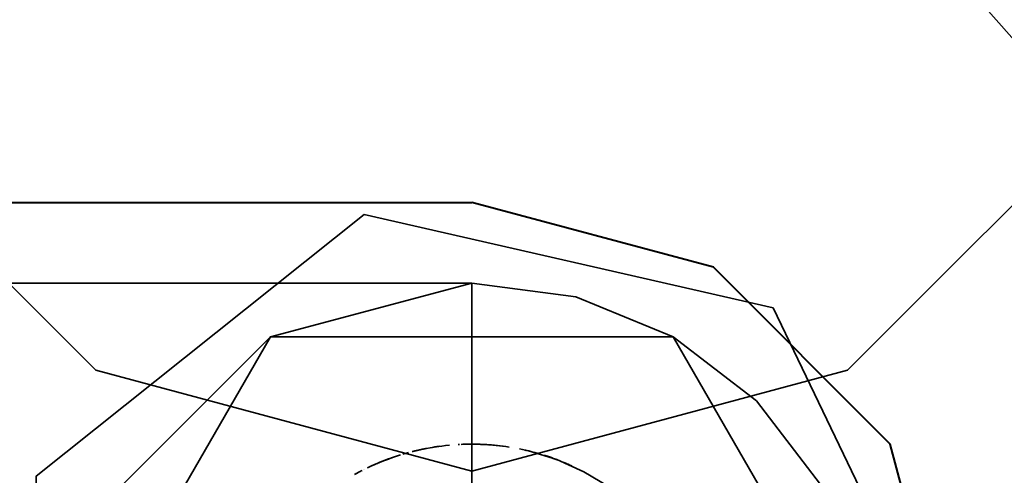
# Model space of a CAD drawing. Header units: millimetres. Extents: x 0 to 1340, y 0 to 800.
# Tile 58 of 100: x 278.6 to 281.65, y 272.32 to 273.73. Entities that reach past the tile are written whole.
import ezdxf

# ---------------------------------------------------------------- set-up
doc = ezdxf.new("R2010")
doc.units = ezdxf.units.MM
doc.layers.add('OUTLINE', color=7, linetype='Continuous', lineweight=35, true_color=0x141414)
doc.layers.add('REFRIG', color=7, linetype='Continuous', lineweight=40, true_color=0xc83c28)

msp = doc.modelspace()

# ---------------------------------------------------------------- linework, layer by layer
at = {"layer": 'OUTLINE'}
for points in [[(282.3333, 274.6667), (282.0207, 275.8333), (281.1667, 276.6874), (280, 277), (278.8333, 276.6874), (277.9793, 275.8333), (277.6667, 274.6667), (277.9793, 273.5), (278.8333, 272.6459), (280, 272.3333), (281.1667, 272.6459), (282.0207, 273.5), (282.3333, 274.6667)], [(282.6667, 271.6667), (282.3612, 272.9059), (281.5148, 273.8613), (280.3214, 274.3139), (279.0544, 274.16), (278.004, 273.435), (277.4108, 272.3048), (277.4108, 271.0285), (278.004, 269.8983), (279.0544, 269.1733), (280.3214, 269.0194), (281.5148, 269.472), (282.3612, 270.4274), (282.6667, 271.6667)], [(281.5, 271.6667), (280.9352, 272.8394), (279.6662, 273.1291), (278.6485, 272.3175), (278.6485, 271.0158), (279.6662, 270.2043), (280.9352, 270.4939), (281.5, 271.6667)], [(275.3333, 272.9167), (280, 272.9167)], [(275.3333, 272.9167), (280, 272.9167)], [(280, 272.9167), (279.375, 272.7492), (278.9175, 272.2917), (278.75, 271.6667), (278.9175, 271.0417), (279.375, 270.5841), (280, 270.4167)], [(281.25, 271.6667), (281.2074, 271.9902), (281.0825, 272.2917), (280.8839, 272.5506), (280.625, 272.7492), (280.3235, 272.8741), (280, 272.9167)], [(280, 272.9167), (280, 272.7083), (280, 272.5), (280, 272.2917), (280, 272.0833), (280, 271.875), (280, 271.6667)], [(280, 272.9167), (280, 272.7083), (280, 272.5), (280, 272.2917), (280, 272.0833), (280, 271.875), (280, 271.6667)], [(281.25, 271.6667), (280.625, 272.7492), (279.375, 272.7492), (278.75, 271.6667), (279.375, 270.5841), (280.625, 270.5841), (281.25, 271.6667)], [(279.8237, 272.3957), (279.8223, 272.3953), (279.821, 272.395), (279.8196, 272.3946), (279.8182, 272.3943), (279.8169, 272.394), (279.8155, 272.3936)], [(279.8359, 272.3985), (279.8335, 272.398), (279.8311, 272.3974), (279.8286, 272.3968), (279.8262, 272.3963), (279.8238, 272.3957), (279.8213, 272.3951)], [(279.8553, 272.4026), (279.8522, 272.402), (279.8491, 272.4013), (279.846, 272.4007), (279.8429, 272.4), (279.8399, 272.3994), (279.8368, 272.3987)], [(279.8555, 272.4026), (279.8555, 272.4026), (279.8555, 272.4026), (279.8554, 272.4026), (279.8554, 272.4026), (279.8553, 272.4026), (279.8553, 272.4026)], [(279.8559, 272.4027), (279.8559, 272.4027), (279.8559, 272.4027), (279.8559, 272.4027), (279.8559, 272.4027), (279.8559, 272.4027), (279.8559, 272.4027)], [(279.8576, 272.403), (279.8574, 272.403), (279.8573, 272.403), (279.8572, 272.4029), (279.857, 272.4029), (279.8569, 272.4029), (279.8568, 272.4029)], [(279.859, 272.4033), (279.8588, 272.4033), (279.8587, 272.4032), (279.8585, 272.4032), (279.8583, 272.4032), (279.8581, 272.4031), (279.8579, 272.4031)], [(279.9305, 272.4134), (279.9186, 272.4122), (279.9067, 272.4108), (279.8948, 272.4093), (279.883, 272.4075), (279.8712, 272.4055), (279.8594, 272.4034)], [(279.9002, 272.41), (279.8966, 272.4095), (279.8929, 272.409), (279.8893, 272.4084), (279.8856, 272.4079), (279.882, 272.4073), (279.8783, 272.4067)], [(279.9609, 272.4156), (279.9603, 272.4156), (279.9597, 272.4156), (279.9592, 272.4156), (279.9586, 272.4155), (279.958, 272.4155), (279.9575, 272.4155)], [(279.9623, 272.4157), (279.9621, 272.4157), (279.9618, 272.4157), (279.9616, 272.4157), (279.9614, 272.4157), (279.9611, 272.4157), (279.9609, 272.4156)], [(279.9669, 272.4159), (279.9669, 272.4159), (279.9669, 272.4159), (279.9669, 272.4159), (279.9669, 272.4159), (279.9669, 272.4159), (279.9669, 272.4159)], [(280.0007, 272.4167), (279.9951, 272.4167), (279.9895, 272.4166), (279.9839, 272.4165), (279.9783, 272.4164), (279.9727, 272.4162), (279.9671, 272.4159)], [(279.9885, 272.4166), (279.9874, 272.4166), (279.9864, 272.4165), (279.9853, 272.4165), (279.9842, 272.4165), (279.9832, 272.4165), (279.9821, 272.4165)], [(279.989, 272.4166), (279.9883, 272.4166), (279.9877, 272.4166), (279.987, 272.4166), (279.9864, 272.4165), (279.9857, 272.4165), (279.985, 272.4165)], [(279.9971, 272.4167), (279.9969, 272.4167), (279.9967, 272.4167), (279.9965, 272.4167), (279.9963, 272.4167), (279.9961, 272.4167), (279.9959, 272.4167)], [(280, 272.4167), (279.9998, 272.4167), (279.9997, 272.4167), (279.9995, 272.4167), (279.9993, 272.4167), (279.9992, 272.4167), (279.999, 272.4167)], [(280, 272.4167), (279.9999, 272.4167), (279.9999, 272.4167), (279.9998, 272.4167), (279.9998, 272.4167), (279.9998, 272.4167), (279.9997, 272.4167)], [(280.0568, 272.4145), (280.0473, 272.4152), (280.0379, 272.4157), (280.0284, 272.4161), (280.0189, 272.4164), (280.0095, 272.4166), (280, 272.4167)], [(280.035, 272.4158), (280.0318, 272.416), (280.0285, 272.4161), (280.0253, 272.4162), (280.022, 272.4163), (280.0188, 272.4164), (280.0155, 272.4165)], [(280.0354, 272.4158), (280.0354, 272.4158), (280.0354, 272.4158), (280.0353, 272.4158), (280.0353, 272.4158), (280.0352, 272.4158), (280.0352, 272.4158)], [(280.0445, 272.4153), (280.0431, 272.4154), (280.0416, 272.4155), (280.0402, 272.4156), (280.0388, 272.4157), (280.0373, 272.4157), (280.0359, 272.4158)], [(280.0415, 272.4155), (280.0415, 272.4155), (280.0415, 272.4155), (280.0415, 272.4155), (280.0415, 272.4155), (280.0415, 272.4155), (280.0415, 272.4155)], [(280.0439, 272.4154), (280.0435, 272.4154), (280.0431, 272.4154), (280.0427, 272.4154), (280.0423, 272.4155), (280.042, 272.4155), (280.0416, 272.4155)], [(280.0975, 272.4103), (280.0886, 272.4114), (280.0797, 272.4124), (280.0708, 272.4133), (280.0618, 272.4141), (280.0529, 272.4148), (280.0439, 272.4154)], [(280.045, 272.4153), (280.045, 272.4153), (280.045, 272.4153), (280.045, 272.4153), (280.045, 272.4153), (280.045, 272.4153), (280.045, 272.4153)], [(280.0455, 272.4153), (280.0455, 272.4153), (280.0455, 272.4153), (280.0455, 272.4153), (280.0455, 272.4153), (280.0455, 272.4153), (280.0455, 272.4153)], [(280.046, 272.4153), (280.046, 272.4153), (280.046, 272.4153), (280.046, 272.4153), (280.046, 272.4153), (280.046, 272.4153), (280.046, 272.4153)], [(280.0465, 272.4152), (280.0465, 272.4152), (280.0465, 272.4152), (280.0465, 272.4152), (280.0465, 272.4152), (280.0465, 272.4152), (280.0465, 272.4152)], [(280.047, 272.4152), (280.047, 272.4152), (280.047, 272.4152), (280.047, 272.4152), (280.047, 272.4152), (280.047, 272.4152), (280.047, 272.4152)], [(280.0475, 272.4152), (280.0475, 272.4152), (280.0475, 272.4152), (280.0475, 272.4152), (280.0475, 272.4152), (280.0475, 272.4152), (280.0475, 272.4152)], [(280.048, 272.4151), (280.048, 272.4151), (280.048, 272.4151), (280.048, 272.4151), (280.048, 272.4151), (280.048, 272.4151), (280.048, 272.4151)], [(280.0485, 272.4151), (280.0485, 272.4151), (280.0485, 272.4151), (280.0485, 272.4151), (280.0485, 272.4151), (280.0485, 272.4151), (280.0485, 272.4151)], [(280.049, 272.4151), (280.049, 272.4151), (280.049, 272.4151), (280.049, 272.4151), (280.049, 272.4151), (280.049, 272.4151), (280.049, 272.4151)], [(280.0495, 272.415), (280.0495, 272.415), (280.0495, 272.415), (280.0495, 272.415), (280.0495, 272.415), (280.0495, 272.415), (280.0495, 272.415)], [(280.0511, 272.4149), (280.051, 272.4149), (280.0508, 272.4149), (280.0507, 272.4149), (280.0506, 272.415), (280.0505, 272.415), (280.0504, 272.415)], [(280.0541, 272.4147), (280.054, 272.4147), (280.0539, 272.4147), (280.0538, 272.4147), (280.0537, 272.4147), (280.0536, 272.4148), (280.0534, 272.4148)], [(280.0536, 272.4147), (280.0536, 272.4147), (280.0536, 272.4147), (280.0536, 272.4147), (280.0536, 272.4147), (280.0536, 272.4147), (280.0536, 272.4147)], [(280.0545, 272.4147), (280.0545, 272.4147), (280.0545, 272.4147), (280.0545, 272.4147), (280.0545, 272.4147), (280.0545, 272.4147), (280.0545, 272.4147)], [(280.116, 272.4076), (280.1059, 272.4092), (280.0958, 272.4105), (280.0857, 272.4118), (280.0756, 272.4128), (280.0655, 272.4138), (280.0553, 272.4146)], [(280.2059, 272.3878), (280.1963, 272.3905), (280.1867, 272.3931), (280.177, 272.3955), (280.1673, 272.3978), (280.1576, 272.3999), (280.1478, 272.402)], [(280.1478, 272.402), (280.1478, 272.402), (280.1478, 272.402), (280.1478, 272.402), (280.1478, 272.402), (280.1478, 272.402), (280.1478, 272.402)], [(280.1661, 272.398), (280.1659, 272.3981), (280.1657, 272.3981), (280.1656, 272.3982), (280.1654, 272.3982), (280.1652, 272.3982), (280.165, 272.3983)], [(280.1684, 272.3975), (280.1682, 272.3976), (280.168, 272.3976), (280.1679, 272.3976), (280.1677, 272.3977), (280.1675, 272.3977), (280.1674, 272.3978)], [(280.1697, 272.3972), (280.1695, 272.3973), (280.1693, 272.3973), (280.1691, 272.3974), (280.1688, 272.3974), (280.1686, 272.3975), (280.1684, 272.3975)], [(280.1699, 272.3972), (280.1699, 272.3972), (280.1699, 272.3972), (280.1699, 272.3972), (280.1698, 272.3972), (280.1698, 272.3972), (280.1698, 272.3972)], [(280.6191, 272.09), (280.5628, 272.1624), (280.4982, 272.2273), (280.4261, 272.2839), (280.3477, 272.3312), (280.264, 272.3687), (280.1765, 272.3956)], [(279.7516, 272.3743), (279.7389, 272.3697), (279.7263, 272.3649), (279.7138, 272.3599), (279.7013, 272.3546), (279.689, 272.3492), (279.6768, 272.3435)], [(279.7788, 272.3833), (279.7694, 272.3803), (279.7599, 272.3772), (279.7506, 272.374), (279.7412, 272.3706), (279.7319, 272.3671), (279.7227, 272.3635)], [(279.804, 272.3906), (279.8009, 272.3898), (279.7979, 272.3889), (279.7948, 272.3881), (279.7918, 272.3872), (279.7888, 272.3863), (279.7857, 272.3854)], [(280.227, 272.3815), (280.2269, 272.3815), (280.2268, 272.3815), (280.2267, 272.3816), (280.2266, 272.3816), (280.2265, 272.3816), (280.2264, 272.3817)], [(280.2471, 272.3748), (280.2438, 272.3759), (280.2405, 272.3771), (280.2371, 272.3782), (280.2338, 272.3793), (280.2305, 272.3804), (280.2272, 272.3814)], [(280.2656, 272.3681), (280.2595, 272.3704), (280.2533, 272.3726), (280.2471, 272.3748), (280.2409, 272.3769), (280.2347, 272.379), (280.2284, 272.381)], [(280.24, 272.3772), (280.24, 272.3772), (280.24, 272.3772), (280.24, 272.3772), (280.24, 272.3772), (280.24, 272.3772), (280.24, 272.3772)], [(279.6603, 272.3353), (279.6571, 272.3337), (279.6539, 272.332), (279.6507, 272.3303), (279.6475, 272.3286), (279.6443, 272.3269), (279.6411, 272.3252)], [(279.6637, 272.3371), (279.6637, 272.3371), (279.6637, 272.3371), (279.6637, 272.3371), (279.6637, 272.3371), (279.6637, 272.3371), (279.6637, 272.3371)], [(279.6674, 272.3389), (279.6674, 272.3389), (279.6674, 272.3389), (279.6674, 272.3389), (279.6674, 272.3389), (279.6674, 272.3389), (279.6674, 272.3389)], [(279.6767, 272.3434), (279.6767, 272.3434), (279.6766, 272.3434), (279.6766, 272.3434), (279.6766, 272.3434), (279.6766, 272.3434), (279.6766, 272.3434)], [(279.6882, 272.3488), (279.6882, 272.3488), (279.6882, 272.3488), (279.6882, 272.3488), (279.6882, 272.3488), (279.6882, 272.3488), (279.6882, 272.3488)], [(279.6886, 272.349), (279.6886, 272.349), (279.6886, 272.349), (279.6886, 272.349), (279.6886, 272.349), (279.6886, 272.349), (279.6886, 272.349)], [(279.6891, 272.3492), (279.6891, 272.3492), (279.6891, 272.3492), (279.6891, 272.3492), (279.6891, 272.3492), (279.6891, 272.3492), (279.6891, 272.3492)], [(279.6896, 272.3494), (279.6896, 272.3494), (279.6896, 272.3494), (279.6896, 272.3494), (279.6896, 272.3494), (279.6896, 272.3494), (279.6896, 272.3494)], [(279.6905, 272.3498), (279.6905, 272.3498), (279.6905, 272.3498), (279.6905, 272.3498), (279.6905, 272.3498), (279.6905, 272.3498), (279.6905, 272.3498)], [(279.6913, 272.3502), (279.6912, 272.3501), (279.6911, 272.3501), (279.691, 272.3501), (279.6909, 272.35), (279.6908, 272.35), (279.6907, 272.3499)], [(279.693, 272.351), (279.6927, 272.3508), (279.6925, 272.3507), (279.6922, 272.3506), (279.692, 272.3505), (279.6917, 272.3504), (279.6915, 272.3503)], [(279.6947, 272.3517), (279.6944, 272.3516), (279.6942, 272.3515), (279.6939, 272.3514), (279.6936, 272.3512), (279.6934, 272.3511), (279.6931, 272.351)], [(279.7136, 272.3598), (279.7103, 272.3585), (279.7071, 272.3571), (279.7038, 272.3557), (279.7006, 272.3543), (279.6974, 272.3529), (279.6941, 272.3515)], [(279.6964, 272.3525), (279.6964, 272.3525), (279.6964, 272.3525), (279.6964, 272.3525), (279.6964, 272.3525), (279.6964, 272.3525), (279.6964, 272.3525)], [(279.7244, 272.3642), (279.7198, 272.3624), (279.7152, 272.3605), (279.7106, 272.3586), (279.706, 272.3567), (279.7015, 272.3547), (279.6969, 272.3527)], [(279.7138, 272.3599), (279.7138, 272.3599), (279.7137, 272.3599), (279.7137, 272.3599), (279.7137, 272.3599), (279.7137, 272.3599), (279.7136, 272.3598)], [(279.7144, 272.3602), (279.7144, 272.3602), (279.7144, 272.3602), (279.7144, 272.3602), (279.7144, 272.3602), (279.7144, 272.3602), (279.7144, 272.3602)], [(279.7151, 272.3604), (279.7151, 272.3604), (279.7151, 272.3604), (279.7151, 272.3604), (279.7151, 272.3604), (279.7151, 272.3604), (279.7151, 272.3604)], [(279.7158, 272.3607), (279.7158, 272.3607), (279.7158, 272.3607), (279.7158, 272.3607), (279.7158, 272.3607), (279.7158, 272.3607), (279.7158, 272.3607)], [(279.7164, 272.361), (279.7164, 272.361), (279.7164, 272.361), (279.7164, 272.361), (279.7164, 272.361), (279.7164, 272.361), (279.7164, 272.361)], [(279.7171, 272.3613), (279.7171, 272.3613), (279.7171, 272.3613), (279.7171, 272.3613), (279.7171, 272.3613), (279.7171, 272.3613), (279.7171, 272.3613)], [(279.7204, 272.3626), (279.7202, 272.3625), (279.72, 272.3624), (279.7198, 272.3623), (279.7195, 272.3623), (279.7193, 272.3622), (279.7191, 272.3621)], [(279.7213, 272.3629), (279.7211, 272.3629), (279.721, 272.3628), (279.7209, 272.3628), (279.7207, 272.3627), (279.7206, 272.3627), (279.7205, 272.3626)], [(279.7223, 272.3634), (279.7222, 272.3633), (279.7221, 272.3633), (279.722, 272.3632), (279.7219, 272.3632), (279.7218, 272.3632), (279.7217, 272.3631)], [(280.2928, 272.3571), (280.2917, 272.3576), (280.2906, 272.3581), (280.2895, 272.3585), (280.2884, 272.359), (280.2873, 272.3595), (280.2862, 272.3599)], [(280.2928, 272.3571), (280.2917, 272.3576), (280.2906, 272.3581), (280.2895, 272.3585), (280.2884, 272.359), (280.2873, 272.3595), (280.2862, 272.3599)], [(280.2923, 272.3574), (280.2923, 272.3574), (280.2923, 272.3574), (280.2923, 272.3574), (280.2922, 272.3574), (280.2922, 272.3574), (280.2922, 272.3574)], [(280.2963, 272.3557), (280.2958, 272.3559), (280.2953, 272.3561), (280.2948, 272.3563), (280.2943, 272.3565), (280.2938, 272.3567), (280.2934, 272.3569)], [(280.3034, 272.3526), (280.3022, 272.3531), (280.301, 272.3536), (280.2998, 272.3541), (280.2987, 272.3546), (280.2975, 272.3551), (280.2963, 272.3556)], [(280.3037, 272.3524), (280.3036, 272.3525), (280.3036, 272.3525), (280.3035, 272.3525), (280.3035, 272.3525), (280.3034, 272.3526), (280.3034, 272.3526)], [(280.3105, 272.3494), (280.3093, 272.3499), (280.3082, 272.3504), (280.3071, 272.3509), (280.3059, 272.3514), (280.3048, 272.3519), (280.3037, 272.3524)], [(280.3106, 272.3493), (280.3106, 272.3493), (280.3106, 272.3493), (280.3105, 272.3494), (280.3105, 272.3494), (280.3105, 272.3494), (280.3105, 272.3494)], [(280.3108, 272.3492), (280.3108, 272.3492), (280.3108, 272.3492), (280.3108, 272.3493), (280.3107, 272.3493), (280.3107, 272.3493), (280.3107, 272.3493)], [(279.6494, 272.3297), (279.6472, 272.3285), (279.645, 272.3273), (279.6428, 272.3261), (279.6406, 272.3249), (279.6384, 272.3237), (279.6362, 272.3225)], [(279.6507, 272.3304), (279.6507, 272.3304), (279.6507, 272.3304), (279.6507, 272.3304), (279.6507, 272.3304), (279.6507, 272.3304), (279.6507, 272.3304)], [(280.3513, 272.3293), (280.3513, 272.3293), (280.3513, 272.3293), (280.3513, 272.3293), (280.3513, 272.3293), (280.3513, 272.3293), (280.3513, 272.3293)], [(280.3513, 272.3293), (280.3513, 272.3293), (280.3513, 272.3293), (280.3513, 272.3293), (280.3513, 272.3293), (280.3513, 272.3293), (280.3513, 272.3293)], [(280.3682, 272.3201), (280.3682, 272.3201), (280.3682, 272.3201), (280.3682, 272.3201), (280.3682, 272.3201), (280.3682, 272.3201), (280.3682, 272.3201)]]:
    msp.add_lwpolyline(points, dxfattribs=at)
at = {"layer": 'REFRIG'}
for points in [[(275.2, 273.1667), (276, 273.1667), (276.8, 273.1667), (277.6, 273.1667), (278.4, 273.1667), (279.2, 273.1667), (280, 273.1667)], [(280, 270.1667), (280.75, 270.3676), (281.299, 270.9167), (281.5, 271.6667), (281.299, 272.4167), (280.75, 272.9657), (280, 273.1667)]]:
    msp.add_lwpolyline(points, dxfattribs=at)

doc.saveas('drawing.dxf')
